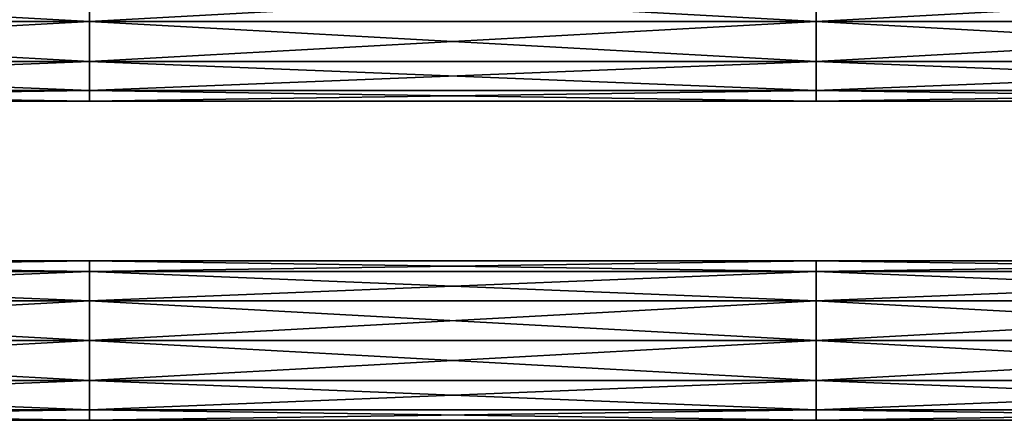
# Model space of a CAD drawing. Extents: x -252 to 252, y -10 to 685.
# Tile 7 of 256: x -20 to 116, y 4 to 60. Entities that reach past the tile are written whole.
import ezdxf

# ---------------------------------------------------------------- set-up
doc = ezdxf.new("R2010")
doc.units = 0
doc.header["$LTSCALE"] = 65.369103
for name, color, linetype in [('3899', 7, 'CONTINUOUS'), ('3900', 7, 'CONTINUOUS'), ('3909', 7, 'CONTINUOUS'), ('3910', 7, 'CONTINUOUS')]:
    doc.layers.add(name, color=color, linetype=linetype)

msp = doc.modelspace()

# ---------------------------------------------------------------- linework, layer by layer
at = {"layer": '3899', "color": 7, "linetype": 'CONTINUOUS'}
for points in [[(-110, 26.5), (-110, 25.03, 5.5), (-9.9, 26.5), (-110, 26.5)], [(-110, 25.03, -5.5), (-110, 26.5), (-9.9, 25.03, -5.5), (-110, 25.03, -5.5)], [(-110, 26.5), (-9.9, 26.5), (-9.9, 25.03, -5.5), (-110, 26.5)], [(-110, 25.03, 5.5), (-9.9, 25.03, 5.5), (-9.9, 26.5), (-110, 25.03, 5.5)], [(90.2, 25.03, 5.5), (90.2, 26.5), (-9.9, 25.03, 5.5), (90.2, 25.03, 5.5)], [(90.2, 26.5), (90.2, 25.03, -5.5), (-9.9, 26.5), (90.2, 26.5)], [(-9.9, 25.03, 5.5), (90.2, 26.5), (-9.9, 26.5), (-9.9, 25.03, 5.5)], [(-9.9, 26.5), (90.2, 25.03, -5.5), (-9.9, 25.03, -5.5), (-9.9, 26.5)], [(190.3, 25.03, 5.5), (190.3, 26.5), (90.2, 25.03, 5.5), (190.3, 25.03, 5.5)], [(190.3, 26.5), (190.3, 25.03, -5.5), (90.2, 26.5), (190.3, 26.5)], [(90.2, 25.03, 5.5), (190.3, 26.5), (90.2, 26.5), (90.2, 25.03, 5.5)], [(90.2, 26.5), (190.3, 25.03, -5.5), (90.2, 25.03, -5.5), (90.2, 26.5)], [(-110, 25.03, -5.5), (-9.9, 25.03, -5.5), (-9.9, 21, -9.53), (-110, 25.03, -5.5)], [(-110, 21, -9.53), (-110, 25.03, -5.5), (-9.9, 21, -9.53), (-110, 21, -9.53)], [(-110, 25.03, 5.5), (-110, 21, 9.53), (-9.9, 25.03, 5.5), (-110, 25.03, 5.5)], [(-110, 21, 9.53), (-9.9, 21, 9.53), (-9.9, 25.03, 5.5), (-110, 21, 9.53)], [(90.2, 21, 9.53), (90.2, 25.03, 5.5), (-9.9, 21, 9.53), (90.2, 21, 9.53)], [(-9.9, 21, 9.53), (90.2, 25.03, 5.5), (-9.9, 25.03, 5.5), (-9.9, 21, 9.53)], [(90.2, 25.03, -5.5), (90.2, 21, -9.53), (-9.9, 25.03, -5.5), (90.2, 25.03, -5.5)], [(-9.9, 25.03, -5.5), (90.2, 21, -9.53), (-9.9, 21, -9.53), (-9.9, 25.03, -5.5)], [(90.2, 25.03, -5.5), (190.3, 21, -9.53), (90.2, 21, -9.53), (90.2, 25.03, -5.5)], [(190.3, 21, 9.53), (190.3, 25.03, 5.5), (90.2, 21, 9.53), (190.3, 21, 9.53)], [(90.2, 21, 9.53), (190.3, 25.03, 5.5), (90.2, 25.03, 5.5), (90.2, 21, 9.53)], [(190.3, 25.03, -5.5), (190.3, 21, -9.53), (90.2, 25.03, -5.5), (190.3, 25.03, -5.5)], [(-9.9, 15.5, -11), (-110, 21, -9.53), (-9.9, 21, -9.53), (-9.9, 15.5, -11)], [(-110, 15.5, -11), (-110, 21, -9.53), (-9.9, 15.5, -11), (-110, 15.5, -11)], [(-110, 21, 9.53), (-110, 15.5, 11), (-9.9, 21, 9.53), (-110, 21, 9.53)], [(-110, 15.5, 11), (-9.9, 15.5, 11), (-9.9, 21, 9.53), (-110, 15.5, 11)], [(90.2, 21, -9.53), (90.2, 15.5, -11), (-9.9, 21, -9.53), (90.2, 21, -9.53)], [(90.2, 15.5, -11), (-9.9, 15.5, -11), (-9.9, 21, -9.53), (90.2, 15.5, -11)], [(90.2, 15.5, 11), (90.2, 21, 9.53), (-9.9, 15.5, 11), (90.2, 15.5, 11)], [(-9.9, 15.5, 11), (90.2, 21, 9.53), (-9.9, 21, 9.53), (-9.9, 15.5, 11)], [(190.3, 15.5, -11), (90.2, 15.5, -11), (90.2, 21, -9.53), (190.3, 15.5, -11)], [(190.3, 15.5, 11), (190.3, 21, 9.53), (90.2, 15.5, 11), (190.3, 15.5, 11)], [(90.2, 15.5, 11), (190.3, 21, 9.53), (90.2, 21, 9.53), (90.2, 15.5, 11)], [(190.3, 21, -9.53), (190.3, 15.5, -11), (90.2, 21, -9.53), (190.3, 21, -9.53)]]:
    msp.add_3dface(points, dxfattribs=at)
at = {"layer": '3900', "color": 7, "linetype": 'CONTINUOUS'}
for points in [[(-9.9, 15.5, 11), (-110, 10, 9.53), (-9.9, 10, 9.53), (-9.9, 15.5, 11)], [(-9.9, 15.5, 11), (-110, 15.5, 11), (-110, 10, 9.53), (-9.9, 15.5, 11)], [(-110, 15.5, -11), (-9.9, 15.5, -11), (-9.9, 10, -9.53), (-110, 15.5, -11)], [(-110, 10, -9.53), (-110, 15.5, -11), (-9.9, 10, -9.53), (-110, 10, -9.53)], [(-9.9, 15.5, -11), (90.2, 10, -9.53), (-9.9, 10, -9.53), (-9.9, 15.5, -11)], [(90.2, 10, 9.53), (90.2, 15.5, 11), (-9.9, 10, 9.53), (90.2, 10, 9.53)], [(90.2, 15.5, 11), (-9.9, 15.5, 11), (-9.9, 10, 9.53), (90.2, 15.5, 11)], [(-9.9, 15.5, -11), (90.2, 15.5, -11), (90.2, 10, -9.53), (-9.9, 15.5, -11)], [(90.2, 15.5, -11), (190.3, 10, -9.53), (90.2, 10, -9.53), (90.2, 15.5, -11)], [(90.2, 15.5, -11), (190.3, 15.5, -11), (190.3, 10, -9.53), (90.2, 15.5, -11)], [(190.3, 10, 9.53), (190.3, 15.5, 11), (90.2, 10, 9.53), (190.3, 10, 9.53)], [(190.3, 15.5, 11), (90.2, 15.5, 11), (90.2, 10, 9.53), (190.3, 15.5, 11)], [(-110, 5.97, 5.5), (-9.9, 5.97, 5.5), (-9.9, 10, 9.53), (-110, 5.97, 5.5)], [(-110, 10, 9.53), (-110, 5.97, 5.5), (-9.9, 10, 9.53), (-110, 10, 9.53)], [(-110, 10, -9.53), (-9.9, 10, -9.53), (-9.9, 5.97, -5.5), (-110, 10, -9.53)], [(-110, 5.97, -5.5), (-110, 10, -9.53), (-9.9, 5.97, -5.5), (-110, 5.97, -5.5)], [(90.2, 10, -9.53), (90.2, 5.97, -5.5), (-9.9, 10, -9.53), (90.2, 10, -9.53)], [(-9.9, 10, -9.53), (90.2, 5.97, -5.5), (-9.9, 5.97, -5.5), (-9.9, 10, -9.53)], [(90.2, 5.97, 5.5), (90.2, 10, 9.53), (-9.9, 5.97, 5.5), (90.2, 5.97, 5.5)], [(-9.9, 5.97, 5.5), (90.2, 10, 9.53), (-9.9, 10, 9.53), (-9.9, 5.97, 5.5)], [(90.2, 5.97, 5.5), (190.3, 10, 9.53), (90.2, 10, 9.53), (90.2, 5.97, 5.5)], [(190.3, 5.97, 5.5), (190.3, 10, 9.53), (90.2, 5.97, 5.5), (190.3, 5.97, 5.5)], [(190.3, 10, -9.53), (190.3, 5.97, -5.5), (90.2, 10, -9.53), (190.3, 10, -9.53)], [(90.2, 10, -9.53), (190.3, 5.97, -5.5), (90.2, 5.97, -5.5), (90.2, 10, -9.53)], [(-110, 4.5), (-9.9, 4.5), (-9.9, 5.97, 5.5), (-110, 4.5)], [(-110, 4.5), (-110, 5.97, -5.5), (-9.9, 4.5), (-110, 4.5)], [(-110, 5.97, 5.5), (-110, 4.5), (-9.9, 5.97, 5.5), (-110, 5.97, 5.5)], [(-110, 5.97, -5.5), (-9.9, 5.97, -5.5), (-9.9, 4.5), (-110, 5.97, -5.5)], [(90.2, 5.97, -5.5), (90.2, 4.5), (-9.9, 5.97, -5.5), (90.2, 5.97, -5.5)], [(90.2, 4.5), (90.2, 5.97, 5.5), (-9.9, 4.5), (90.2, 4.5)], [(-9.9, 5.97, -5.5), (90.2, 4.5), (-9.9, 4.5), (-9.9, 5.97, -5.5)], [(-9.9, 4.5), (90.2, 5.97, 5.5), (-9.9, 5.97, 5.5), (-9.9, 4.5)], [(90.2, 4.5), (190.3, 5.97, 5.5), (90.2, 5.97, 5.5), (90.2, 4.5)], [(90.2, 5.97, -5.5), (190.3, 4.5), (90.2, 4.5), (90.2, 5.97, -5.5)], [(190.3, 4.5), (190.3, 5.97, 5.5), (90.2, 4.5), (190.3, 4.5)], [(190.3, 5.97, -5.5), (190.3, 4.5), (90.2, 5.97, -5.5), (190.3, 5.97, -5.5)]]:
    msp.add_3dface(points, dxfattribs=at)
at = {"layer": '3909', "color": 7, "linetype": 'CONTINUOUS'}
for points in [[(-110, 59.5, 11), (-9.9, 59.5, 11), (-9.9, 65, 9.53), (-110, 59.5, 11)], [(-110, 65, 9.53), (-110, 59.5, 11), (-9.9, 65, 9.53), (-110, 65, 9.53)], [(-9.9, 59.5, -11), (-110, 65, -9.53), (-9.9, 65, -9.53), (-9.9, 59.5, -11)], [(-110, 59.5, -11), (-110, 65, -9.53), (-9.9, 59.5, -11), (-110, 59.5, -11)], [(90.2, 65, -9.53), (90.2, 59.5, -11), (-9.9, 65, -9.53), (90.2, 65, -9.53)], [(90.2, 59.5, -11), (-9.9, 59.5, -11), (-9.9, 65, -9.53), (90.2, 59.5, -11)], [(90.2, 59.5, 11), (90.2, 65, 9.53), (-9.9, 59.5, 11), (90.2, 59.5, 11)], [(-9.9, 59.5, 11), (90.2, 65, 9.53), (-9.9, 65, 9.53), (-9.9, 59.5, 11)], [(190.3, 59.5, 11), (190.3, 65, 9.53), (90.2, 59.5, 11), (190.3, 59.5, 11)], [(190.3, 65, -9.53), (190.3, 59.5, -11), (90.2, 65, -9.53), (190.3, 65, -9.53)], [(90.2, 59.5, 11), (190.3, 65, 9.53), (90.2, 65, 9.53), (90.2, 59.5, 11)], [(190.3, 59.5, -11), (90.2, 59.5, -11), (90.2, 65, -9.53), (190.3, 59.5, -11)]]:
    msp.add_3dface(points, dxfattribs=at)
at = {"layer": '3910', "color": 7, "linetype": 'CONTINUOUS'}
for points in [[(-110, 59.5, -11), (-9.9, 59.5, -11), (-9.9, 54, -9.53), (-110, 59.5, -11)], [(-110, 54, -9.53), (-110, 59.5, -11), (-9.9, 54, -9.53), (-110, 54, -9.53)], [(-9.9, 59.5, 11), (-110, 59.5, 11), (-110, 54, 9.53), (-9.9, 59.5, 11)], [(-9.9, 59.5, 11), (-110, 54, 9.53), (-9.9, 54, 9.53), (-9.9, 59.5, 11)], [(-9.9, 59.5, -11), (90.2, 54, -9.53), (-9.9, 54, -9.53), (-9.9, 59.5, -11)], [(90.2, 54, 9.53), (90.2, 59.5, 11), (-9.9, 54, 9.53), (90.2, 54, 9.53)], [(90.2, 59.5, 11), (-9.9, 59.5, 11), (-9.9, 54, 9.53), (90.2, 59.5, 11)], [(-9.9, 59.5, -11), (90.2, 59.5, -11), (90.2, 54, -9.53), (-9.9, 59.5, -11)], [(90.2, 59.5, -11), (190.3, 54, -9.53), (90.2, 54, -9.53), (90.2, 59.5, -11)], [(90.2, 59.5, -11), (190.3, 59.5, -11), (190.3, 54, -9.53), (90.2, 59.5, -11)], [(190.3, 54, 9.53), (190.3, 59.5, 11), (90.2, 54, 9.53), (190.3, 54, 9.53)], [(190.3, 59.5, 11), (90.2, 59.5, 11), (90.2, 54, 9.53), (190.3, 59.5, 11)], [(-110, 54, -9.53), (-9.9, 54, -9.53), (-9.9, 49.97, -5.5), (-110, 54, -9.53)], [(-110, 49.97, -5.5), (-110, 54, -9.53), (-9.9, 49.97, -5.5), (-110, 49.97, -5.5)], [(-110, 49.97, 5.5), (-9.9, 49.97, 5.5), (-9.9, 54, 9.53), (-110, 49.97, 5.5)], [(-110, 54, 9.53), (-110, 49.97, 5.5), (-9.9, 54, 9.53), (-110, 54, 9.53)], [(90.2, 54, -9.53), (90.2, 49.97, -5.5), (-9.9, 54, -9.53), (90.2, 54, -9.53)], [(-9.9, 49.97, 5.5), (90.2, 54, 9.53), (-9.9, 54, 9.53), (-9.9, 49.97, 5.5)], [(90.2, 49.97, 5.5), (90.2, 54, 9.53), (-9.9, 49.97, 5.5), (90.2, 49.97, 5.5)], [(-9.9, 54, -9.53), (90.2, 49.97, -5.5), (-9.9, 49.97, -5.5), (-9.9, 54, -9.53)], [(90.2, 49.97, 5.5), (190.3, 54, 9.53), (90.2, 54, 9.53), (90.2, 49.97, 5.5)], [(190.3, 49.97, 5.5), (190.3, 54, 9.53), (90.2, 49.97, 5.5), (190.3, 49.97, 5.5)], [(90.2, 54, -9.53), (190.3, 49.97, -5.5), (90.2, 49.97, -5.5), (90.2, 54, -9.53)], [(190.3, 54, -9.53), (190.3, 49.97, -5.5), (90.2, 54, -9.53), (190.3, 54, -9.53)], [(-110, 49.97, -5.5), (-9.9, 49.97, -5.5), (-9.9, 48.5), (-110, 49.97, -5.5)], [(-110, 48.5), (-9.9, 48.5), (-9.9, 49.97, 5.5), (-110, 48.5)], [(-110, 48.5), (-110, 49.97, -5.5), (-9.9, 48.5), (-110, 48.5)], [(-110, 49.97, 5.5), (-110, 48.5), (-9.9, 49.97, 5.5), (-110, 49.97, 5.5)], [(90.2, 49.97, -5.5), (90.2, 48.5), (-9.9, 49.97, -5.5), (90.2, 49.97, -5.5)], [(-9.9, 48.5), (90.2, 49.97, 5.5), (-9.9, 49.97, 5.5), (-9.9, 48.5)], [(-9.9, 49.97, -5.5), (90.2, 48.5), (-9.9, 48.5), (-9.9, 49.97, -5.5)], [(90.2, 48.5), (90.2, 49.97, 5.5), (-9.9, 48.5), (90.2, 48.5)], [(90.2, 48.5), (190.3, 49.97, 5.5), (90.2, 49.97, 5.5), (90.2, 48.5)], [(90.2, 49.97, -5.5), (190.3, 48.5), (90.2, 48.5), (90.2, 49.97, -5.5)], [(190.3, 48.5), (190.3, 49.97, 5.5), (90.2, 48.5), (190.3, 48.5)], [(190.3, 49.97, -5.5), (190.3, 48.5), (90.2, 49.97, -5.5), (190.3, 49.97, -5.5)]]:
    msp.add_3dface(points, dxfattribs=at)

doc.saveas('drawing.dxf')
